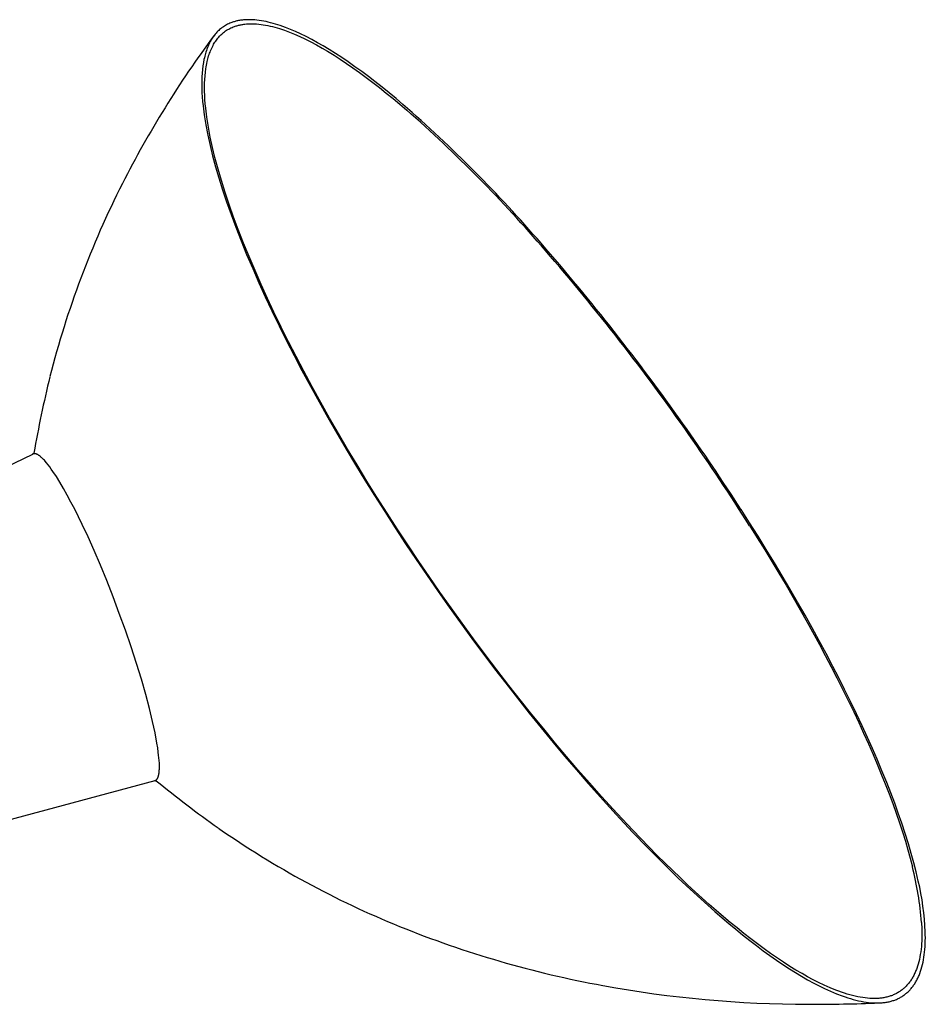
# Model space of a CAD drawing. Extents: x 0 to 2400, y 0 to 2321.
# Tile 5 of 9: x 2200 to 2400, y 171 to 389. Entities that reach past the tile are written whole.
import ezdxf

# ---------------------------------------------------------------- set-up
doc = ezdxf.new("R2010")
doc.units = 0
doc.header["$MEASUREMENT"] = 0
doc.layers.add('MAKE2D$VISIBLE$LINES', color=178, linetype='CONTINUOUS')

msp = doc.modelspace()

# ---------------------------------------------------------------- linework, layer by layer
at = {"layer": 'MAKE2D$VISIBLE$LINES'}
for p, q in [((2184.08, 283.33), (2203.19, 292.59)), ((2203.15, 292.57), (2203.5, 292.88)), ((2203.18, 292.58), (2203.15, 292.57)), ((2230.14, 220.42), (2160.53, 201.65)), ((2230.56, 220.4), (2230.12, 220.41))]:
    msp.add_line(p, q, dxfattribs=at)
for points in [[(2246.99, 387.85), (2246.74, 387.75), (2246.49, 387.64), (2246.25, 387.52), (2246, 387.4), (2245.77, 387.26), (2245.53, 387.12), (2245.31, 386.97), (2245.08, 386.82), (2244.88, 386.67), (2244.67, 386.5), (2244.48, 386.34), (2244.29, 386.17), (2244.09, 385.97), (2243.89, 385.77), (2243.71, 385.57), (2243.52, 385.36), (2243.35, 385.14), (2243.17, 384.91), (2243.01, 384.68), (2242.85, 384.44), (2242.7, 384.2), (2242.55, 383.95), (2242.42, 383.7), (2242.28, 383.45), (2242.16, 383.19), (2242.03, 382.92), (2241.92, 382.65), (2241.81, 382.38), (2241.68, 382.05), (2241.56, 381.71), (2241.45, 381.37), (2241.35, 381.03), (2241.2, 380.49), (2241.11, 380.11), (2241.03, 379.74), (2240.9, 379.04), (2240.79, 378.35), (2240.69, 377.54), (2240.62, 376.73), (2240.57, 375.92), (2240.54, 375.1), (2240.53, 374.2), (2240.55, 373.29), (2240.58, 372.39), (2240.63, 371.48), (2240.71, 370.49), (2240.81, 369.5), (2241.06, 367.53), (2241.42, 365.28), (2241.85, 363.04), (2242.36, 360.73), (2242.93, 358.43), (2243.58, 356.01), (2244.28, 353.61), (2245.12, 350.94), (2246.01, 348.29), (2247.01, 345.48), (2248.05, 342.7), (2249.23, 339.67), (2250.46, 336.67), (2251.79, 333.54), (2253.16, 330.42), (2254.57, 327.33), (2256.02, 324.25), (2257.63, 320.93), (2259.27, 317.63), (2260.95, 314.35), (2262.67, 311.08), (2264.55, 307.58), (2266.46, 304.1), (2268.41, 300.64), (2270.39, 297.2), (2272.45, 293.69), (2274.55, 290.2), (2276.61, 286.82), (2278.71, 283.46), (2280.97, 279.88), (2283.27, 276.33), (2285.6, 272.79), (2287.95, 269.28), (2290.34, 265.76), (2292.77, 262.27), (2295.22, 258.8), (2297.7, 255.34), (2300.24, 251.87), (2302.8, 248.41), (2305.25, 245.17), (2307.72, 241.96), (2310.29, 238.67), (2312.89, 235.4), (2315.52, 232.15), (2318.18, 228.92), (2320.74, 225.88), (2323.33, 222.85), (2325.94, 219.85), (2328.59, 216.88)], [(2284.99, 369.83), (2283.47, 371.11), (2281.93, 372.38), (2280.38, 373.63), (2278.82, 374.86), (2277.36, 375.98), (2275.89, 377.08), (2274.4, 378.15), (2272.9, 379.2), (2271.49, 380.15), (2270.07, 381.08), (2268.72, 381.93), (2267.36, 382.75), (2266.13, 383.45), (2264.88, 384.13), (2263.63, 384.79), (2262.35, 385.41), (2261.26, 385.91), (2260.15, 386.38), (2259.03, 386.82), (2257.89, 387.23), (2257.36, 387.4), (2256.83, 387.57), (2256.3, 387.72), (2255.76, 387.86), (2255.25, 387.99), (2254.74, 388.1), (2254.22, 388.2), (2253.71, 388.29), (2253.22, 388.37), (2252.74, 388.43), (2252.25, 388.47), (2251.76, 388.51), (2251.36, 388.52), (2250.96, 388.53), (2250.55, 388.52), (2250.15, 388.5), (2249.73, 388.47), (2249.52, 388.45), (2249.31, 388.42), (2249.1, 388.39), (2248.89, 388.36), (2248.68, 388.32), (2248.47, 388.28), (2248.28, 388.24), (2248.1, 388.19), (2247.91, 388.15), (2247.72, 388.09), (2247.54, 388.04), (2247.36, 387.98), (2247.17, 387.91), (2246.99, 387.85)], [(2247.75, 387.02), (2247.93, 387.09), (2248.11, 387.15), (2248.3, 387.2), (2248.48, 387.25), (2248.67, 387.3), (2248.85, 387.35), (2249.04, 387.39), (2249.23, 387.42), (2249.43, 387.46), (2249.63, 387.49), (2249.84, 387.52), (2250.04, 387.55), (2250.45, 387.59), (2250.86, 387.61), (2251.31, 387.63), (2251.77, 387.63), (2252.22, 387.61), (2252.67, 387.58), (2253.16, 387.54), (2253.65, 387.48), (2254.14, 387.41), (2254.62, 387.33), (2255.14, 387.23), (2255.65, 387.12), (2256.16, 386.99), (2256.67, 386.86), (2257.21, 386.71), (2257.74, 386.55), (2258.8, 386.19), (2259.93, 385.77), (2261.05, 385.32), (2262.19, 384.82), (2263.33, 384.28), (2264.61, 383.64), (2265.87, 382.97), (2267.12, 382.27), (2268.36, 381.54), (2269.77, 380.68), (2271.16, 379.78), (2272.54, 378.87), (2273.91, 377.93), (2275.4, 376.87), (2276.89, 375.78), (2278.35, 374.68), (2279.8, 373.55), (2281.33, 372.33), (2282.85, 371.1), (2284.34, 369.85), (2285.83, 368.58)], [(2328.91, 216.96), (2326.28, 219.91), (2323.68, 222.88), (2321.19, 225.78), (2318.73, 228.7), (2316.11, 231.87), (2313.51, 235.06), (2310.94, 238.28), (2308.4, 241.51), (2305.77, 244.92), (2303.17, 248.35), (2300.62, 251.78), (2298.1, 255.22), (2295.63, 258.65), (2293.19, 262.1), (2290.78, 265.57), (2288.4, 269.06), (2286.07, 272.54), (2283.76, 276.04), (2281.48, 279.56), (2279.24, 283.1), (2277.03, 286.64), (2274.85, 290.21), (2272.78, 293.66), (2270.74, 297.13), (2268.77, 300.54), (2266.84, 303.97), (2264.95, 307.41), (2263.09, 310.88), (2261.39, 314.11), (2259.72, 317.36), (2258.1, 320.63), (2256.5, 323.91), (2255.07, 326.96), (2253.67, 330.03), (2252.31, 333.11), (2250.99, 336.21), (2249.78, 339.19), (2248.61, 342.18), (2247.58, 344.94), (2246.59, 347.72), (2245.71, 350.35), (2244.88, 352.99), (2244.14, 355.52), (2243.46, 358.06), (2242.91, 360.32), (2242.41, 362.6), (2241.99, 364.81), (2241.65, 367.03), (2241.41, 368.96), (2241.32, 369.94), (2241.24, 370.91), (2241.19, 371.81), (2241.16, 372.71), (2241.15, 373.61), (2241.17, 374.51), (2241.2, 375.32), (2241.26, 376.12), (2241.33, 376.91), (2241.44, 377.71), (2241.5, 378.1), (2241.57, 378.49), (2241.64, 378.87), (2241.73, 379.26), (2241.8, 379.58), (2241.88, 379.89), (2241.97, 380.2), (2242.06, 380.52), (2242.16, 380.81), (2242.25, 381.1), (2242.36, 381.38), (2242.47, 381.67), (2242.6, 381.97), (2242.73, 382.27), (2242.88, 382.56), (2243.03, 382.85), (2243.16, 383.09), (2243.3, 383.33), (2243.45, 383.57), (2243.61, 383.8), (2243.77, 384.03), (2243.93, 384.25), (2244.11, 384.47), (2244.29, 384.68), (2244.45, 384.86), (2244.61, 385.03), (2244.78, 385.2), (2244.96, 385.36), (2245.16, 385.54), (2245.37, 385.71), (2245.59, 385.88), (2245.81, 386.04), (2246.04, 386.19), (2246.27, 386.33), (2246.51, 386.47), (2246.75, 386.59), (2246.99, 386.71), (2247.24, 386.82), (2247.49, 386.93), (2247.75, 387.02)], [(2230.93, 226.77), (2230.8, 227.72), (2230.64, 228.74), (2230.22, 231), (2229.67, 233.56), (2228.97, 236.41), (2228.15, 239.52), (2227.19, 242.85), (2226.11, 246.36), (2224.92, 249.99), (2223.65, 253.7), (2222.31, 257.41), (2220.93, 261.08), (2219.53, 264.65), (2218.12, 268.06), (2216.74, 271.28), (2215.4, 274.29), (2214.12, 277.04), (2213.29, 278.74), (2212.47, 280.4), (2211.63, 282), (2210.81, 283.54), (2209.99, 285), (2209.19, 286.37), (2208.4, 287.63), (2207.65, 288.77), (2207.28, 289.29), (2206.92, 289.78), (2206.57, 290.24), (2206.24, 290.65), (2205.91, 291.03), (2205.75, 291.21), (2205.59, 291.38), (2205.44, 291.53), (2205.29, 291.68), (2205.14, 291.82), (2205, 291.94), (2204.86, 292.06), (2204.72, 292.17), (2204.66, 292.22), (2204.59, 292.26), (2204.52, 292.31), (2204.46, 292.35), (2204.4, 292.39), (2204.33, 292.42), (2204.27, 292.46), (2204.21, 292.49), (2204.15, 292.52), (2204.09, 292.55), (2204.03, 292.57), (2203.98, 292.59), (2203.95, 292.6), (2203.92, 292.61), (2203.89, 292.62), (2203.86, 292.63), (2203.84, 292.63), (2203.81, 292.64), (2203.78, 292.65), (2203.76, 292.65), (2203.73, 292.66), (2203.7, 292.66), (2203.68, 292.66), (2203.65, 292.67), (2203.63, 292.67), (2203.6, 292.67), (2203.58, 292.67), (2203.55, 292.67), (2203.53, 292.67), (2203.5, 292.67), (2203.48, 292.67), (2203.45, 292.67), (2203.43, 292.66), (2203.41, 292.66), (2203.38, 292.66), (2203.36, 292.65), (2203.34, 292.65), (2203.32, 292.64), (2203.29, 292.63), (2203.27, 292.63), (2203.25, 292.62), (2203.23, 292.61), (2203.21, 292.6), (2203.19, 292.59)], [(2398.91, 198.29), (2398.44, 200.29), (2397.94, 202.28), (2397.36, 204.38), (2396.75, 206.47), (2396.03, 208.79), (2395.26, 211.09), (2394.5, 213.28), (2393.71, 215.47), (2392.84, 217.75), (2391.95, 220.02), (2390.89, 222.63), (2389.8, 225.22), (2388.77, 227.59), (2387.71, 229.96), (2386.5, 232.59), (2385.27, 235.21), (2383.96, 237.91), (2382.63, 240.6), (2381.34, 243.15), (2380.03, 245.7), (2378.53, 248.54), (2377.01, 251.36), (2375.46, 254.18), (2373.89, 256.98), (2372.24, 259.89), (2370.55, 262.79), (2368.85, 265.67), (2367.13, 268.54), (2365.32, 271.5), (2363.49, 274.45), (2361.64, 277.39), (2359.77, 280.31)], [(2361.64, 276.78), (2363.31, 274.12), (2364.97, 271.45), (2368.09, 266.3), (2369.69, 263.6), (2371.27, 260.89), (2372.83, 258.17), (2374.36, 255.44), (2377.05, 250.55), (2378.36, 248.1), (2379.66, 245.63), (2380.93, 243.15), (2382.19, 240.66), (2383.42, 238.16), (2384.64, 235.65), (2385.74, 233.31), (2386.82, 230.96), (2387.88, 228.61), (2388.91, 226.25), (2389.83, 224.09), (2390.73, 221.92), (2391.6, 219.74), (2392.45, 217.55), (2393.25, 215.41), (2394.02, 213.26), (2394.76, 211.11), (2395.47, 208.94), (2396.05, 207.07), (2396.6, 205.2), (2397.12, 203.32), (2397.6, 201.43)], [(2230.14, 220.42), (2230.16, 220.42), (2230.19, 220.43), (2230.21, 220.44), (2230.23, 220.45), (2230.26, 220.46), (2230.28, 220.47), (2230.3, 220.48), (2230.33, 220.5), (2230.35, 220.51), (2230.37, 220.52), (2230.39, 220.54), (2230.42, 220.55), (2230.44, 220.57), (2230.46, 220.59), (2230.48, 220.61), (2230.5, 220.62), (2230.52, 220.64), (2230.54, 220.66), (2230.56, 220.68), (2230.58, 220.71), (2230.6, 220.73), (2230.61, 220.75), (2230.63, 220.78), (2230.65, 220.8), (2230.67, 220.83), (2230.68, 220.85), (2230.7, 220.88), (2230.72, 220.91), (2230.73, 220.94), (2230.75, 220.96), (2230.77, 220.99), (2230.78, 221.02), (2230.81, 221.09), (2230.84, 221.15), (2230.87, 221.22), (2230.89, 221.29), (2230.92, 221.37), (2230.94, 221.45), (2230.97, 221.53), (2230.99, 221.61), (2231.01, 221.69), (2231.03, 221.78), (2231.04, 221.87), (2231.06, 221.97), (2231.09, 222.16), (2231.12, 222.36), (2231.14, 222.58), (2231.15, 222.8), (2231.16, 223.03), (2231.17, 223.27), (2231.17, 223.78), (2231.16, 224.32), (2231.12, 224.89), (2231.07, 225.49), (2231.01, 226.12), (2230.93, 226.77)], [(2328.59, 216.88), (2332.15, 212.96), (2335.77, 209.1), (2339.11, 205.63), (2342.52, 202.21), (2345.87, 198.94), (2347.57, 197.33), (2349.28, 195.73), (2352.38, 192.93), (2353.94, 191.54), (2355.53, 190.18), (2357.03, 188.9), (2358.56, 187.64), (2360.09, 186.4), (2361.65, 185.18), (2363.14, 184.03), (2364.65, 182.9), (2366.11, 181.85), (2367.58, 180.81), (2368.99, 179.86), (2370.42, 178.93), (2371.76, 178.08), (2373.13, 177.25), (2374.45, 176.49), (2375.79, 175.76), (2376.98, 175.15), (2378.18, 174.56)], [(2378.08, 175.3), (2376.85, 175.88), (2375.65, 176.49), (2374.42, 177.15), (2373.21, 177.83), (2371.87, 178.62), (2370.55, 179.44), (2369.15, 180.34), (2367.77, 181.26), (2366.28, 182.29), (2364.81, 183.34), (2363.35, 184.42), (2361.91, 185.51), (2360.37, 186.71), (2358.85, 187.93), (2357.34, 189.16), (2355.85, 190.41), (2354.27, 191.77), (2352.7, 193.14), (2349.6, 195.92), (2347.92, 197.48), (2346.25, 199.05), (2342.95, 202.24), (2341.15, 204.03), (2339.36, 205.84), (2335.82, 209.49), (2332.34, 213.2), (2328.91, 216.96)], [(2399.63, 189.16), (2399.7, 187.74), (2399.71, 187.06), (2399.71, 186.38), (2399.7, 185.73), (2399.67, 185.08), (2399.64, 184.45), (2399.59, 183.84), (2399.52, 183.24), (2399.45, 182.65), (2399.36, 182.08), (2399.26, 181.52), (2399.15, 180.98), (2399.02, 180.46), (2398.88, 179.95), (2398.73, 179.46), (2398.57, 178.98), (2398.48, 178.75), (2398.39, 178.52), (2398.3, 178.3), (2398.21, 178.08), (2398.11, 177.86), (2398, 177.65), (2397.9, 177.44), (2397.79, 177.23), (2397.68, 177.03), (2397.57, 176.84), (2397.45, 176.65), (2397.33, 176.46), (2397.2, 176.27), (2397.08, 176.09), (2396.95, 175.92), (2396.82, 175.75), (2396.68, 175.58), (2396.54, 175.42), (2396.4, 175.26), (2396.26, 175.1), (2396.11, 174.95), (2395.96, 174.81), (2395.81, 174.66), (2395.65, 174.53), (2395.49, 174.39), (2395.33, 174.26), (2395.16, 174.14), (2395, 174.02), (2394.83, 173.9), (2394.65, 173.79)], [(2395.01, 172.61), (2395.18, 172.72), (2395.36, 172.82), (2395.53, 172.93), (2395.69, 173.05), (2395.86, 173.17), (2396.02, 173.29), (2396.18, 173.42), (2396.34, 173.55), (2396.49, 173.68), (2396.65, 173.82), (2396.79, 173.97), (2396.94, 174.11), (2397.08, 174.27), (2397.22, 174.42), (2397.36, 174.58), (2397.49, 174.74), (2397.63, 174.91), (2397.75, 175.08), (2397.88, 175.26), (2398, 175.43), (2398.12, 175.62), (2398.24, 175.8), (2398.35, 175.99), (2398.47, 176.19), (2398.57, 176.39), (2398.68, 176.59), (2398.78, 176.8), (2398.88, 177.01), (2398.98, 177.22), (2399.07, 177.44), (2399.25, 177.89), (2399.41, 178.35), (2399.57, 178.83), (2399.71, 179.32), (2399.84, 179.83), (2399.96, 180.35), (2400.06, 180.89), (2400.15, 181.44), (2400.23, 182.01), (2400.3, 182.59), (2400.36, 183.19), (2400.4, 183.8), (2400.44, 184.42), (2400.46, 185.06), (2400.47, 185.71), (2400.46, 186.37), (2400.45, 187.05)], [(2394.65, 173.79), (2394.48, 173.68), (2394.31, 173.58), (2394.13, 173.48), (2393.95, 173.38), (2393.76, 173.29), (2393.58, 173.2), (2393.39, 173.12), (2393.19, 173.04), (2393, 172.97), (2392.8, 172.9), (2392.6, 172.83), (2392.4, 172.77), (2392.19, 172.71), (2391.98, 172.66), (2391.76, 172.61), (2391.55, 172.56), (2391.33, 172.52), (2391.11, 172.48), (2390.88, 172.45), (2390.66, 172.42), (2390.43, 172.4), (2390.19, 172.38), (2389.96, 172.36), (2389.72, 172.35), (2389.48, 172.34), (2389.24, 172.34), (2388.74, 172.34), (2388.23, 172.36), (2387.71, 172.4), (2387.19, 172.46), (2386.65, 172.53), (2386.1, 172.62), (2385.54, 172.73), (2384.97, 172.85), (2384.39, 172.99), (2383.8, 173.15), (2383.2, 173.32), (2382.59, 173.51), (2381.97, 173.72), (2381.35, 173.94), (2380.71, 174.18), (2379.41, 174.71), (2378.08, 175.3)], [(2378.18, 174.56), (2379.52, 173.95), (2380.83, 173.4), (2382.11, 172.92), (2382.73, 172.7), (2383.35, 172.5), (2383.95, 172.31), (2384.55, 172.14), (2385.14, 171.99), (2385.71, 171.85), (2386.28, 171.73), (2386.84, 171.63), (2387.38, 171.54), (2387.92, 171.47), (2388.44, 171.42), (2388.96, 171.39), (2389.46, 171.37), (2389.96, 171.36), (2390.2, 171.37), (2390.44, 171.38), (2390.68, 171.39), (2390.91, 171.41), (2391.14, 171.43), (2391.37, 171.45), (2391.6, 171.48), (2391.82, 171.52), (2392.04, 171.55), (2392.26, 171.6), (2392.47, 171.64), (2392.69, 171.69), (2392.9, 171.75), (2393.1, 171.81), (2393.31, 171.87), (2393.51, 171.93), (2393.7, 172.01), (2393.9, 172.08), (2394.09, 172.16), (2394.28, 172.24), (2394.46, 172.33), (2394.65, 172.42), (2394.83, 172.51), (2395.01, 172.61)]]:
    msp.add_lwpolyline(points, dxfattribs=at)
for centre, radius, start, end in [((2425.71, 249.34), 227.38, 143.3833, 153.0655), ((2083.17, 138.41), 307.06, 40.8247, 48.9091), ((2081.02, 135.54), 310.25, 40.6266, 48.6905), ((2405.72, 259.39), 205, 153.0383, 165.798), ((1940.75, 11.81), 497.6, 35.3073, 41.1343), ((1940.72, 11.65), 497.41, 34.9921, 40.9336), ((2442.39, 251.47), 242.5, 166.1178, 170.1863), ((1925.14, -0.27), 517.32, 32.8451, 35.4004), ((1932.33, 4.81), 508.2, 32.3541, 35.0818), ((2383.81, 408.19), 242.42, 230.7628, 234.8325), ((2361.34, 378.23), 205, 235.1517, 247.9113), ((2330.95, 184.09), 68.87, 4.2144, 14.5756), ((2339.08, 184.37), 61.43, 2.4943, 13.0942), ((2369.9, 399.05), 227.51, 247.8863, 259.699), ((2375.05, 426.29), 255.23, 259.656, 269.902), ((2375.15, 543.31), 372.25, 269.917, 272.317)]:
    msp.add_arc(centre, radius, start, end, dxfattribs=at)

doc.saveas('drawing.dxf')
